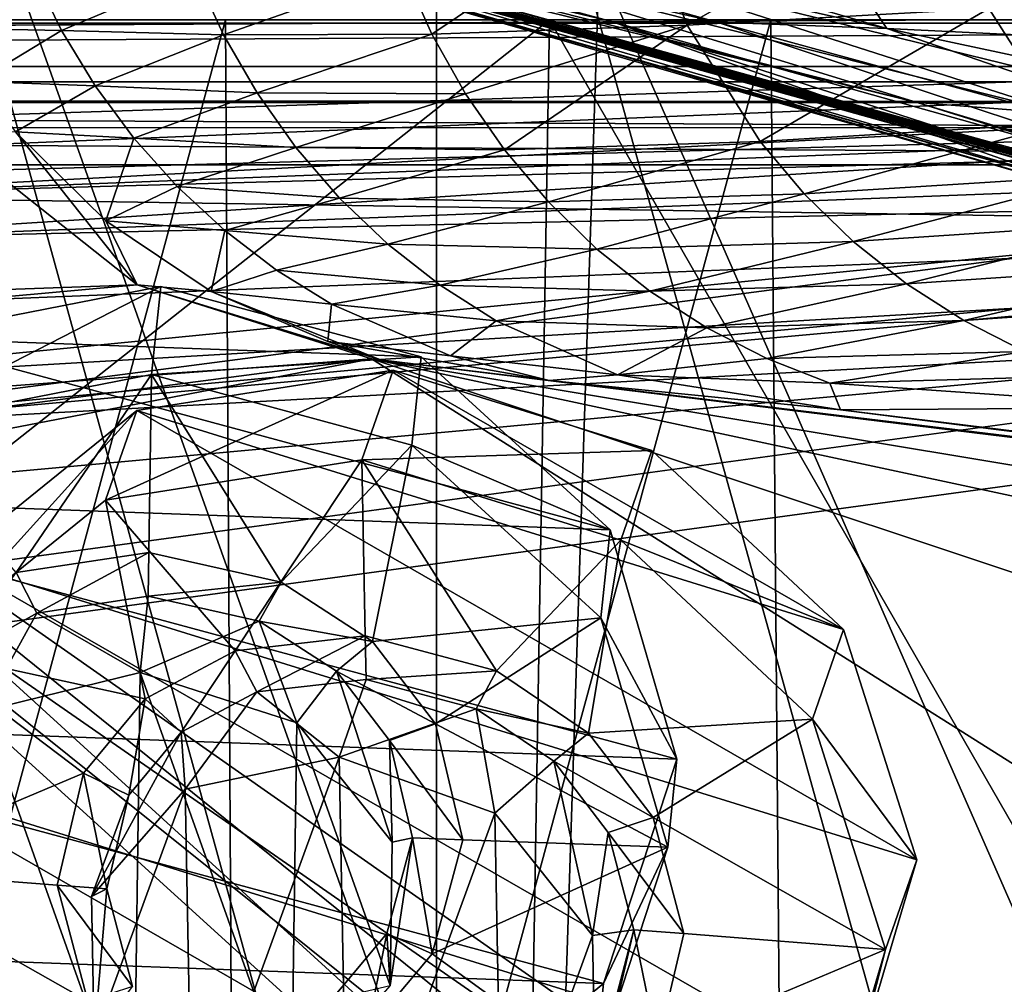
# Model space of a CAD drawing. Header units: metres. Extents: x -904 to 0, y -908 to 0.
# Tile 95 of 154: x -385 to -343, y -92 to -52. Entities that reach past the tile are written whole.
import ezdxf

# ---------------------------------------------------------------- set-up
doc = ezdxf.new("R2010")
doc.units = ezdxf.units.M

msp = doc.modelspace()

# ---------------------------------------------------------------- linework, layer by layer
at = {"layer": 'None'}
for points in [[(-885.9776, -3.567204, 2063.059814), (-239.308899, -51.564125, 2063.059814), (-25.973949, -3.563107, 2063.059814)], [(-843.492188, -35.081711, 2063.059814), (-239.308899, -51.564125, 2063.059814), (-885.9776, -3.567204, 2063.059814)], [(-25.973949, -3.563107, 163.059692), (-239.308899, -51.564125, 163.059692), (-885.977478, -3.567204, 163.059692)], [(-239.308899, -51.564125, 163.059692), (-843.492188, -35.081711, 163.059692), (-885.977478, -3.567204, 163.059692)], [(-393.401001, -117.911072, 1988.119873), (-393.479919, -24.042227, 1933.87854), (-367.022247, -120.089249, 1984.553101)], [(-393.479919, -24.042227, 1933.87854), (-367.025238, -27.069414, 1930.828857), (-367.022247, -120.089249, 1984.553101)], [(-367.022247, -120.089249, 1984.553101), (-367.025238, -27.069414, 1930.828857), (-340.778107, -121.33815, 1979.975098)], [(-367.025238, -27.069414, 1930.828857), (-340.772614, -30.867098, 1927.806885), (-340.778107, -121.33815, 1979.975098)], [(-843.492188, -35.081711, 2063.059814), (-840.820007, -39.149845, 2063.059814), (-239.308899, -51.564125, 2063.059814)], [(-239.308899, -51.564125, 163.059692), (-840.820007, -39.149845, 163.059692), (-843.492188, -35.081711, 163.059692)], [(-570.15863, -58.565701, 661.240173), (-309.111755, -207.702347, 657.334961), (-309.403992, -35.91481, 661.833374)], [(-309.403992, -35.91481, 661.833374), (-539.86322, -44.36692, 661.612061), (-570.15863, -58.565701, 661.240173)], [(-840.820007, -39.149845, 2063.059814), (-839.977417, -43.566975, 2063.059814), (-239.308899, -51.564125, 2063.059814)], [(-839.977417, -43.566975, 163.059692), (-840.820007, -39.149845, 163.059692), (-239.308899, -51.564125, 163.059692)], [(-239.308899, -51.564125, 2063.059814), (-839.977417, -43.566975, 2063.059814), (-839.977356, -51.567074, 2063.059814)], [(-839.977356, -51.567074, 163.059692), (-839.977417, -43.566975, 163.059692), (-239.308899, -51.564125, 163.059692)], [(-389.199493, -118.923676, 1550.911377), (-386.783783, -43.876625, 1507.21875), (-362.245575, -112.721756, 1545.40625)], [(-386.783783, -43.876625, 1507.21875), (-360.185577, -49.225632, 1508.736206), (-362.245575, -112.721756, 1545.40625)], [(-378.781952, -45.059032, 1287.390015), (-355.222168, -51.663898, 1287.459839), (-383.114807, -45.250702, 1332.585693)], [(-371.915283, -45.001244, 1242.514404), (-348.09552, -51.926071, 1242.652588), (-378.781952, -45.059032, 1287.390015)], [(-348.09552, -51.926071, 1242.652588), (-355.222168, -51.663898, 1287.459839), (-378.781952, -45.059032, 1287.390015)], [(-371.915283, -45.001244, 1242.514404), (-350.305389, -48.601093, 1198.228027), (-348.09552, -51.926071, 1242.652588)], [(-359.66568, -51.635044, 1332.613892), (-384.531708, -45.681446, 1377.949463), (-383.114807, -45.250702, 1332.585693)], [(-355.222168, -51.663898, 1287.459839), (-359.66568, -51.635044, 1332.613892), (-383.114807, -45.250702, 1332.585693)], [(-384.531708, -45.681446, 1377.949463), (-337.83255, -59.339127, 1377.947266), (-382.892548, -46.313339, 1407.056641)], [(-337.83255, -59.339127, 1377.947266), (-384.531708, -45.681446, 1377.949463), (-359.66568, -51.635044, 1332.613892)], [(-356.488464, -51.79232, 1821.568604), (-345.983276, -45.757645, 1863.292114), (-358.621277, -46.383533, 1821.546997)], [(-356.488464, -51.79232, 1821.568604), (-343.814362, -51.092552, 1863.315308), (-345.983276, -45.757645, 1863.292114)], [(-379.836945, -47.223934, 1432.526367), (-382.892548, -46.313339, 1407.056641), (-331.562256, -60.927677, 1432.527832)], [(-382.892548, -46.313339, 1407.056641), (-335.409424, -60.036449, 1407.892456), (-331.562256, -60.927677, 1432.527832)], [(-337.83255, -59.339127, 1377.947266), (-335.409424, -60.036449, 1407.892456), (-382.892548, -46.313339, 1407.056641)], [(-358.621277, -46.383533, 1821.546997), (-368.397339, -49.528465, 1779.275513), (-367.21759, -52.16444, 1779.282715)], [(-367.21759, -52.16444, 1779.282715), (-356.488464, -51.79232, 1821.568604), (-358.621277, -46.383533, 1821.546997)], [(-331.562256, -60.927677, 1432.527832), (-375.980347, -48.069672, 1452.80896), (-379.836945, -47.223934, 1432.526367)], [(-350.305389, -48.601093, 1198.228027), (-326.565918, -47.930145, 1110.705688), (-325.862457, -52.944607, 1154.723633)], [(-327.103333, -61.741516, 1453.042969), (-375.980347, -48.069672, 1452.80896), (-331.562256, -60.927677, 1432.527832)], [(-375.135712, -48.237865, 1457.553101), (-375.980347, -48.069672, 1452.80896), (-327.103333, -61.741516, 1453.042969)], [(-374.945862, -48.278679, 1458.77002), (-375.135712, -48.237865, 1457.553101), (-326.098358, -61.910381, 1457.689941)], [(-326.098358, -61.910381, 1457.689941), (-375.135712, -48.237865, 1457.553101), (-327.103333, -61.741516, 1453.042969)], [(-374.68689, -48.328167, 1460.070679), (-374.945862, -48.278679, 1458.77002), (-325.871552, -61.948742, 1458.824463)], [(-325.871552, -61.948742, 1458.824463), (-374.945862, -48.278679, 1458.77002), (-326.098358, -61.910381, 1457.689941)], [(-374.207703, -48.416206, 1462.573486), (-374.68689, -48.328167, 1460.070679), (-325.566101, -62.000378, 1460.169678)], [(-325.566101, -62.000378, 1460.169678), (-374.68689, -48.328167, 1460.070679), (-325.871552, -61.948742, 1458.824463)], [(-374.153259, -48.425835, 1462.874634), (-374.207703, -48.416206, 1462.573486), (-325.001068, -62.092407, 1462.732422)], [(-325.001068, -62.092407, 1462.732422), (-374.207703, -48.416206, 1462.573486), (-325.566101, -62.000378, 1460.169678)], [(-324.936737, -62.102444, 1463.037109), (-374.099792, -48.436798, 1463.210815), (-374.153259, -48.425835, 1462.874634)], [(-324.936737, -62.102444, 1463.037109), (-374.153259, -48.425835, 1462.874634), (-325.001068, -62.092407, 1462.732422)], [(-324.87323, -62.112141, 1463.336426), (-374.099792, -48.436798, 1463.210815), (-324.936737, -62.102444, 1463.037109)], [(-373.95575, -48.458054, 1463.834595), (-374.099792, -48.436798, 1463.210815), (-324.87323, -62.112141, 1463.336426)], [(-373.658447, -48.499302, 1465.068359), (-373.95575, -48.458054, 1463.834595), (-324.703735, -62.135399, 1463.955322)], [(-324.703735, -62.135399, 1463.955322), (-373.95575, -48.458054, 1463.834595), (-324.87323, -62.112141, 1463.336426)], [(-373.050629, -48.578461, 1467.535889), (-373.658447, -48.499302, 1465.068359), (-324.354248, -62.181946, 1465.194824)], [(-324.354248, -62.181946, 1465.194824), (-373.658447, -48.499302, 1465.068359), (-324.703735, -62.135399, 1463.955322)], [(-346.817932, -55.047695, 1472.533203), (-373.050629, -48.578461, 1467.535889), (-323.640076, -62.272915, 1467.668457)], [(-323.640076, -62.272915, 1467.668457), (-373.050629, -48.578461, 1467.535889), (-324.354248, -62.181946, 1465.194824)], [(-346.817932, -55.047695, 1472.533203), (-371.782745, -48.723679, 1472.456665), (-373.050629, -48.578461, 1467.535889)], [(-366.019684, -49.130669, 1491.935669), (-371.782745, -48.723679, 1472.456665), (-346.817932, -55.047695, 1472.533203)], [(-350.305389, -48.601093, 1198.228027), (-338.294617, -52.411137, 1198.356689), (-348.09552, -51.926071, 1242.652588)], [(-338.294617, -52.411137, 1198.356689), (-350.305389, -48.601093, 1198.228027), (-325.862457, -52.944607, 1154.723633)], [(-360.185577, -49.225632, 1508.736206), (-366.019684, -49.130669, 1491.935669), (-340.562622, -55.53989, 1492.012573)], [(-340.562622, -55.53989, 1492.012573), (-366.019684, -49.130669, 1491.935669), (-346.817932, -55.047695, 1472.533203)], [(-362.245575, -112.721756, 1545.40625), (-360.185577, -49.225632, 1508.736206), (-336.018341, -104.384018, 1538.417725)], [(-333.425598, -55.798313, 1510.421387), (-360.185577, -49.225632, 1508.736206), (-340.562622, -55.53989, 1492.012573)], [(-360.185577, -49.225632, 1508.736206), (-333.425598, -55.798313, 1510.421387), (-336.018341, -104.384018, 1538.417725)], [(-383.980011, -49.560432, 1693.477661), (-388.953003, -49.563225, 1650.15686), (-387.74649, -51.921276, 1650.157837)], [(-383.980011, -49.560432, 1693.477661), (-387.74649, -51.921276, 1650.157837), (-382.782562, -52.013332, 1693.478882)], [(-377.158966, -49.635181, 1736.546997), (-383.980011, -49.560432, 1693.477661), (-382.782562, -52.013332, 1693.478882)], [(-377.158966, -49.635181, 1736.546997), (-382.782562, -52.013332, 1693.478882), (-375.974243, -52.19857, 1736.549805)], [(-368.397339, -49.528465, 1779.275513), (-377.158966, -49.635181, 1736.546997), (-375.974243, -52.19857, 1736.549805)], [(-368.397339, -49.528465, 1779.275513), (-375.974243, -52.19857, 1736.549805), (-367.21759, -52.16444, 1779.282715)], [(-329.22702, -50.086201, 1904.436401), (-343.814362, -51.092552, 1863.315308), (-340.722321, -55.918903, 1863.33374)], [(-353.424011, -56.68919, 1821.587524), (-343.814362, -51.092552, 1863.315308), (-356.488464, -51.79232, 1821.568604)], [(-340.722321, -55.918903, 1863.33374), (-343.814362, -51.092552, 1863.315308), (-353.424011, -56.68919, 1821.587524)], [(-239.308899, -51.564125, 163.059692), (-446.597717, -51.562679, 178.448685), (-839.977356, -51.567074, 163.059692)], [(-839.977356, -51.567074, 2063.059814), (-467.355255, -51.565228, 2039.645508), (-239.308899, -51.564125, 2063.059814)], [(-467.355255, -51.565228, 2039.645508), (-414.75824, -51.564968, 2038.379517), (-239.308899, -51.564125, 2063.059814)], [(-422.847595, -51.565025, 179.349472), (-446.597717, -51.562679, 178.448685), (-239.308899, -51.564125, 163.059692)], [(-399.234528, -51.564911, 182.051285), (-422.847595, -51.565025, 179.349472), (-239.308899, -51.564125, 163.059692)], [(-414.806274, -93.030998, 2031.075317), (-363.024536, -95.759171, 2026.860474), (-362.278748, -51.564709, 2034.584595)], [(-362.278748, -51.564709, 2034.584595), (-414.75824, -51.564968, 2038.379517), (-414.806274, -93.030998, 2031.075317)], [(-239.308899, -51.564125, 2063.059814), (-414.75824, -51.564968, 2038.379517), (-362.278748, -51.564709, 2034.584595)], [(-375.897583, -51.564796, 186.552155), (-399.234528, -51.564911, 182.051285), (-239.308899, -51.564125, 163.059692)], [(-399.234528, -51.564911, 182.051285), (-375.897583, -51.564796, 186.552155), (-399.087982, -137.472488, 191.156738)], [(-375.897583, -51.564796, 186.552155), (-375.418518, -134.184128, 195.453476), (-399.087982, -137.472488, 191.156738)], [(-239.308899, -51.564125, 163.059692), (-352.977783, -51.564682, 192.840973), (-375.897583, -51.564796, 186.552155)], [(-375.897583, -51.564796, 186.552155), (-352.977783, -51.564682, 192.840973), (-375.418518, -134.184128, 195.453476)], [(-352.977783, -51.564682, 192.840973), (-352.315155, -129.66301, 201.406082), (-375.418518, -134.184128, 195.453476)], [(-363.024536, -95.759171, 2026.860474), (-336.272583, -96.787689, 2023.781372), (-362.278748, -51.564709, 2034.584595)], [(-362.278748, -51.564709, 2034.584595), (-310.038391, -51.564449, 2028.267822), (-239.308899, -51.564125, 2063.059814)], [(-362.278748, -51.564709, 2034.584595), (-336.272583, -96.787689, 2023.781372), (-310.038391, -51.564449, 2028.267822)], [(-331.841736, -59.460705, 1287.55481), (-359.66568, -51.635044, 1332.613892), (-355.222168, -51.663898, 1287.459839)], [(-337.83255, -59.339127, 1377.947266), (-359.66568, -51.635044, 1332.613892), (-336.386597, -59.182121, 1332.653687)], [(-336.386597, -59.182121, 1332.653687), (-359.66568, -51.635044, 1332.613892), (-331.841736, -59.460705, 1287.55481)], [(-324.467957, -60.07806, 1242.829468), (-331.841736, -59.460705, 1287.55481), (-355.222168, -51.663898, 1287.459839)], [(-355.222168, -51.663898, 1287.459839), (-348.09552, -51.926071, 1242.652588), (-324.467957, -60.07806, 1242.829468)], [(-330.615753, -51.564575, 200.891068), (-352.977783, -51.564682, 192.840973), (-239.308899, -51.564125, 163.059692)], [(-352.977783, -51.564682, 192.840973), (-330.615753, -51.564575, 200.891068), (-352.315155, -129.66301, 201.406082)], [(-330.615753, -51.564575, 200.891068), (-329.323792, -123.827972, 209.19838), (-352.315155, -129.66301, 201.406082)], [(-382.782562, -52.013332, 1693.478882), (-387.74649, -51.921276, 1650.157837), (-386.329803, -54.165588, 1650.160278)], [(-381.367737, -54.34824, 1693.481934), (-382.782562, -52.013332, 1693.478882), (-386.329803, -54.165588, 1650.160278)], [(-375.974243, -52.19857, 1736.549805), (-382.782562, -52.013332, 1693.478882), (-381.367737, -54.34824, 1693.481934)], [(-356.488464, -51.79232, 1821.568604), (-367.21759, -52.16444, 1779.282715), (-365.805939, -54.673916, 1779.290405)], [(-364.171387, -57.033138, 1779.298462), (-356.488464, -51.79232, 1821.568604), (-365.805939, -54.673916, 1779.290405)], [(-364.171387, -57.033138, 1779.298462), (-353.424011, -56.68919, 1821.587524), (-356.488464, -51.79232, 1821.568604)], [(-348.09552, -51.926071, 1242.652588), (-338.294617, -52.411137, 1198.356689), (-326.092651, -56.621483, 1198.501343)], [(-324.467957, -60.07806, 1242.829468), (-348.09552, -51.926071, 1242.652588), (-326.092651, -56.621483, 1198.501343)], [(-374.563507, -54.639339, 1736.554321), (-375.974243, -52.19857, 1736.549805), (-381.367737, -54.34824, 1693.481934)], [(-367.21759, -52.16444, 1779.282715), (-375.974243, -52.19857, 1736.549805), (-374.563507, -54.639339, 1736.554321)], [(-365.805939, -54.673916, 1779.290405), (-367.21759, -52.16444, 1779.282715), (-374.563507, -54.639339, 1736.554321)], [(-381.367737, -54.34824, 1693.481934), (-386.329803, -54.165588, 1650.160278), (-384.712372, -56.275879, 1650.164063)], [(-381.367737, -54.34824, 1693.481934), (-384.712372, -56.275879, 1650.164063), (-379.744751, -56.543724, 1693.487061)], [(-374.563507, -54.639339, 1736.554321), (-381.367737, -54.34824, 1693.481934), (-379.744751, -56.543724, 1693.487061)], [(-374.563507, -54.639339, 1736.554321), (-379.744751, -56.543724, 1693.487061), (-372.935883, -56.934631, 1736.560547)], [(-365.805939, -54.673916, 1779.290405), (-374.563507, -54.639339, 1736.554321), (-372.935883, -56.934631, 1736.560547)], [(-372.935883, -56.934631, 1736.560547), (-364.171387, -57.033138, 1779.298462), (-365.805939, -54.673916, 1779.290405)], [(-340.562622, -55.53989, 1492.012573), (-346.817932, -55.047695, 1472.533203), (-322.152039, -62.447758, 1472.599121)], [(-322.152039, -62.447758, 1472.599121), (-346.817932, -55.047695, 1472.533203), (-323.640076, -62.272915, 1467.668457)], [(-387.700989, -56.295364, 1606.961792), (-379.609039, -62.712627, 1606.793701), (-384.712372, -56.275879, 1650.164063)], [(-384.712372, -56.275879, 1650.164063), (-379.609039, -62.712627, 1606.793701), (-380.922333, -60.015366, 1650.175903)], [(-384.712372, -56.275879, 1650.164063), (-380.922333, -60.015366, 1650.175903), (-379.744751, -56.543724, 1693.487061)], [(-353.424011, -56.68919, 1821.587524), (-351.565674, -58.886295, 1821.595703), (-340.722321, -55.918903, 1863.33374)], [(-351.565674, -58.886295, 1821.595703), (-338.853882, -58.083466, 1863.340942), (-340.722321, -55.918903, 1863.33374)], [(-387.700989, -56.295364, 1606.961792), (-653.887207, -72.526901, 1606.574951), (-379.609039, -62.712627, 1606.793701)], [(-380.922333, -60.015366, 1650.175903), (-377.92453, -58.578678, 1693.494019), (-379.744751, -56.543724, 1693.487061)], [(-379.744751, -56.543724, 1693.487061), (-377.92453, -58.578678, 1693.494019), (-372.935883, -56.934631, 1736.560547)], [(-362.324707, -59.218815, 1779.306641), (-353.424011, -56.68919, 1821.587524), (-364.171387, -57.033138, 1779.298462)], [(-351.565674, -58.886295, 1821.595703), (-353.424011, -56.68919, 1821.587524), (-362.324707, -59.218815, 1779.306641)], [(-372.935883, -56.934631, 1736.560547), (-377.92453, -58.578678, 1693.494019), (-371.102142, -59.06197, 1736.568359)], [(-364.171387, -57.033138, 1779.298462), (-372.935883, -56.934631, 1736.560547), (-371.102142, -59.06197, 1736.568359)], [(-371.102142, -59.06197, 1736.568359), (-362.324707, -59.218815, 1779.306641), (-364.171387, -57.033138, 1779.298462)], [(-338.853882, -58.083466, 1863.340942), (-351.565674, -58.886295, 1821.595703), (-349.507813, -60.886173, 1821.602783)], [(-338.853882, -58.083466, 1863.340942), (-349.507813, -60.886173, 1821.602783), (-336.788635, -60.053448, 1863.346436)], [(-570.15863, -58.565701, 661.240173), (-584.097839, -207.702347, 657.334961), (-309.111755, -207.702347, 657.334961)], [(-377.92453, -58.578678, 1693.494019), (-380.922333, -60.015366, 1650.175903), (-375.921295, -60.43314, 1693.50293)], [(-371.102142, -59.06197, 1736.568359), (-377.92453, -58.578678, 1693.494019), (-375.921295, -60.43314, 1693.50293)], [(-375.921295, -60.43314, 1693.50293), (-369.076416, -61.000095, 1736.577759), (-371.102142, -59.06197, 1736.568359)], [(-369.076416, -61.000095, 1736.577759), (-362.324707, -59.218815, 1779.306641), (-371.102142, -59.06197, 1736.568359)], [(-360.28006, -61.209015, 1779.314941), (-351.565674, -58.886295, 1821.595703), (-362.324707, -59.218815, 1779.306641)], [(-349.507813, -60.886173, 1821.602783), (-351.565674, -58.886295, 1821.595703), (-360.28006, -61.209015, 1779.314941)], [(-362.324707, -59.218815, 1779.306641), (-369.076416, -61.000095, 1736.577759), (-360.28006, -61.209015, 1779.314941)], [(-379.609039, -62.712627, 1606.793701), (-376.496826, -62.992954, 1650.192871), (-380.922333, -60.015366, 1650.175903)], [(-380.922333, -60.015366, 1650.175903), (-376.496826, -62.992954, 1650.192871), (-375.921295, -60.43314, 1693.50293)], [(-336.788635, -60.053448, 1863.346436), (-349.507813, -60.886173, 1821.602783), (-347.266754, -62.668034, 1821.608643)], [(-336.788635, -60.053448, 1863.346436), (-347.266754, -62.668034, 1821.608643), (-334.54303, -61.808685, 1863.350342)], [(-376.496826, -62.992954, 1650.192871), (-373.751007, -62.088051, 1693.513672), (-375.921295, -60.43314, 1693.50293)], [(-373.751007, -62.088051, 1693.513672), (-369.076416, -61.000095, 1736.577759), (-375.921295, -60.43314, 1693.50293)], [(-373.751007, -62.088051, 1693.513672), (-366.874786, -62.728729, 1736.588623), (-369.076416, -61.000095, 1736.577759)], [(-369.076416, -61.000095, 1736.577759), (-366.874786, -62.728729, 1736.588623), (-360.28006, -61.209015, 1779.314941)], [(-360.28006, -61.209015, 1779.314941), (-366.874786, -62.728729, 1736.588623), (-358.053589, -62.982861, 1779.32312)], [(-358.053589, -62.982861, 1779.32312), (-349.507813, -60.886173, 1821.602783), (-360.28006, -61.209015, 1779.314941)], [(-349.507813, -60.886173, 1821.602783), (-358.053589, -62.982861, 1779.32312), (-347.266754, -62.668034, 1821.608643)], [(-334.54303, -61.808685, 1863.350342), (-347.266754, -62.668034, 1821.608643), (-344.862915, -64.21418, 1821.613403)], [(-332.137573, -63.332085, 1863.352417), (-334.54303, -61.808685, 1863.350342), (-344.862915, -64.21418, 1821.613403)], [(-371.433136, -63.526936, 1693.526123), (-373.751007, -62.088051, 1693.513672), (-376.496826, -62.992954, 1650.192871)], [(-366.874786, -62.728729, 1736.588623), (-373.751007, -62.088051, 1693.513672), (-371.433136, -63.526936, 1693.526123)], [(-653.887207, -72.526901, 1606.574951), (-629.798584, -85.366486, 1606.240967), (-379.609039, -62.712627, 1606.793701)], [(-379.609039, -62.712627, 1606.793701), (-629.798584, -85.366486, 1606.240967), (-369.758789, -65.81794, 1606.712402)], [(-369.758789, -65.81794, 1606.712402), (-369.372711, -65.865341, 1613.282715), (-379.609039, -62.712627, 1606.793701)], [(-369.372711, -65.865341, 1613.282715), (-376.496826, -62.992954, 1650.192871), (-379.609039, -62.712627, 1606.793701)], [(-364.51712, -64.230385, 1736.600952), (-366.874786, -62.728729, 1736.588623), (-371.433136, -63.526936, 1693.526123)], [(-358.053589, -62.982861, 1779.32312), (-366.874786, -62.728729, 1736.588623), (-364.51712, -64.230385, 1736.600952)], [(-347.266754, -62.668034, 1821.608643), (-358.053589, -62.982861, 1779.32312), (-355.665619, -64.522537, 1779.331299)], [(-344.862915, -64.21418, 1821.613403), (-347.266754, -62.668034, 1821.608643), (-355.665619, -64.522537, 1779.331299)], [(-371.592438, -65.090462, 1650.214355), (-371.433136, -63.526936, 1693.526123), (-376.496826, -62.992954, 1650.192871)], [(-376.496826, -62.992954, 1650.192871), (-369.372711, -65.865341, 1613.282715), (-371.592438, -65.090462, 1650.214355)], [(-355.665619, -64.522537, 1779.331299), (-358.053589, -62.982861, 1779.32312), (-364.51712, -64.230385, 1736.600952)], [(-366.439026, -65.70137, 1693.555542), (-371.433136, -63.526936, 1693.526123), (-371.592438, -65.090462, 1650.214355)], [(-371.433136, -63.526936, 1693.526123), (-366.439026, -65.70137, 1693.555542), (-364.51712, -64.230385, 1736.600952)], [(-344.862915, -64.21418, 1821.613403), (-342.318085, -65.508957, 1821.616821), (-332.137573, -63.332085, 1863.352417)], [(-366.439026, -65.70137, 1693.555542), (-359.418945, -66.49469, 1736.629272), (-364.51712, -64.230385, 1736.600952)], [(-359.418945, -66.49469, 1736.629272), (-355.665619, -64.522537, 1779.331299), (-364.51712, -64.230385, 1736.600952)], [(-355.665619, -64.522537, 1779.331299), (-359.418945, -66.49469, 1736.629272), (-353.137665, -65.81221, 1779.339355)], [(-355.665619, -64.522537, 1779.331299), (-353.137665, -65.81221, 1779.339355), (-344.862915, -64.21418, 1821.613403)], [(-353.137665, -65.81221, 1779.339355), (-342.318085, -65.508957, 1821.616821), (-344.862915, -64.21418, 1821.613403)], [(-362.295715, -66.734222, 1685.181274), (-366.439026, -65.70137, 1693.555542), (-371.592438, -65.090462, 1650.214355)], [(-369.372711, -65.865341, 1613.282715), (-362.295715, -66.734222, 1685.181274), (-371.592438, -65.090462, 1650.214355)], [(-359.418945, -66.49469, 1736.629272), (-366.439026, -65.70137, 1693.555542), (-362.295715, -66.734222, 1685.181274)], [(-353.137665, -65.81221, 1779.339355), (-350.491211, -66.840881, 1779.347046), (-342.318085, -65.508957, 1821.616821)], [(-350.491211, -66.840881, 1779.347046), (-339.653931, -66.541656, 1821.618896), (-342.318085, -65.508957, 1821.616821)], [(-629.798584, -85.366486, 1606.240967), (-604.898926, -96.564316, 1605.948975), (-369.758789, -65.81794, 1606.712402)], [(-369.758789, -65.81794, 1606.712402), (-604.898926, -96.564316, 1605.948975), (-579.414856, -106.2174, 1605.699707)], [(-579.414856, -106.2174, 1605.699707), (-311.951202, -102.333786, 1605.762329), (-369.758789, -65.81794, 1606.712402)], [(-311.951202, -102.333786, 1605.762329), (-285.877808, -93.790787, 1605.964355), (-369.758789, -65.81794, 1606.712402)], [(-369.758789, -65.81794, 1606.712402), (-285.877808, -93.790787, 1605.964355), (-259.035767, -89.53669, 1606.136597)], [(-259.035767, -89.53669, 1606.136597), (-232.967972, -88.549675, 1606.117188), (-369.758789, -65.81794, 1606.712402)], [(-232.967972, -88.549675, 1606.117188), (-157.766281, -91.522858, 1606.039307), (-369.758789, -65.81794, 1606.712402)], [(-264.370239, -78.757698, 1612.998047), (-369.758789, -65.81794, 1606.712402), (-157.766281, -91.522858, 1606.039307)], [(-264.370239, -78.757698, 1612.998047), (-369.372711, -65.865341, 1613.282715), (-369.758789, -65.81794, 1606.712402)], [(-362.295715, -66.734222, 1685.181274), (-369.372711, -65.865341, 1613.282715), (-264.370239, -78.757698, 1612.998047)], [(-359.418945, -66.49469, 1736.629272), (-350.491211, -66.840881, 1779.347046), (-353.137665, -65.81221, 1779.339355)], [(-350.047302, -67.96817, 1756.375854), (-359.418945, -66.49469, 1736.629272), (-362.295715, -66.734222, 1685.181274)], [(-350.491211, -66.840881, 1779.347046), (-359.418945, -66.49469, 1736.629272), (-350.047302, -67.96817, 1756.375854)], [(-339.653931, -66.541656, 1821.618896), (-350.491211, -66.840881, 1779.347046), (-335.659729, -67.869011, 1815.896851)], [(-350.047302, -67.96817, 1756.375854), (-362.295715, -66.734222, 1685.181274), (-271.176086, -77.936203, 1684.443604)], [(-271.176086, -77.936203, 1684.443604), (-362.295715, -66.734222, 1685.181274), (-264.370239, -78.757698, 1612.998047)], [(-335.659729, -67.869011, 1815.896851), (-350.491211, -66.840881, 1779.347046), (-350.047302, -67.96817, 1756.375854)], [(-350.047302, -67.96817, 1756.375854), (-277.97934, -76.816643, 1756.375854), (-335.659729, -67.869011, 1815.896851)], [(-277.97934, -76.816643, 1756.375854), (-350.047302, -67.96817, 1756.375854), (-271.176086, -77.936203, 1684.443604)]]:
    msp.add_3dface(points, dxfattribs=at)
at = {"layer": 'None012327'}
for points in [[(-379.624451, -67.994637, 1955.563232), (-368.845581, -66.303207, 1952.301025), (-380.936096, -71.761086, 1949.276611)], [(-368.845581, -66.303207, 1952.301025), (-370.157196, -70.069656, 1946.014404), (-380.936096, -71.761086, 1949.276611)], [(-379.624451, -67.994637, 1955.563232), (-349.915863, -77.21106, 1954.886719), (-368.845581, -66.303207, 1952.301025)], [(-370.157196, -70.069656, 1946.014404), (-368.845581, -66.303207, 1952.301025), (-357.971466, -69.676651, 1952.053345)], [(-349.915863, -77.21106, 1954.886719), (-357.971466, -69.676651, 1952.053345), (-368.845581, -66.303207, 1952.301025)], [(-387.419922, -74.297714, 1960.965942), (-379.624451, -67.994637, 1955.563232), (-388.731567, -78.064171, 1954.679321)], [(-379.624451, -67.994637, 1955.563232), (-380.936096, -71.761086, 1949.276611), (-388.731567, -78.064171, 1954.679321)], [(-387.419922, -74.297714, 1960.965942), (-346.83725, -86.887589, 1960.041748), (-379.624451, -67.994637, 1955.563232)], [(-346.83725, -86.887589, 1960.041748), (-349.915863, -77.21106, 1954.886719), (-379.624451, -67.994637, 1955.563232)], [(-359.283112, -73.4431, 1945.766724), (-370.157196, -70.069656, 1946.014404), (-357.971466, -69.676651, 1952.053345)], [(-359.283112, -73.4431, 1945.766724), (-357.971466, -69.676651, 1952.053345), (-349.915863, -77.21106, 1954.886719)], [(-380.936096, -71.761086, 1949.276611), (-370.157196, -70.069656, 1946.014404), (-375.488068, -78.096489, 1951.935547)], [(-370.157196, -70.069656, 1946.014404), (-370.017975, -77.476349, 1950.422729), (-375.488068, -78.096489, 1951.935547)], [(-370.017975, -77.476349, 1950.422729), (-370.157196, -70.069656, 1946.014404), (-364.508545, -78.949387, 1950.155762)], [(-370.157196, -70.069656, 1946.014404), (-359.283112, -73.4431, 1945.766724), (-364.508545, -78.949387, 1950.155762)], [(-388.731567, -78.064171, 1954.679321), (-380.936096, -71.761086, 1949.276611), (-379.266205, -80.120026, 1953.936157)], [(-380.936096, -71.761086, 1949.276611), (-375.488068, -78.096489, 1951.935547), (-379.266205, -80.120026, 1953.936157)], [(-364.508545, -78.949387, 1950.155762), (-359.283112, -73.4431, 1945.766724), (-360.643158, -81.566681, 1950.917358)], [(-359.283112, -73.4431, 1945.766724), (-351.227509, -80.977509, 1948.599976), (-360.643158, -81.566681, 1950.917358)], [(-351.227509, -80.977509, 1948.599976), (-359.283112, -73.4431, 1945.766724), (-349.915863, -77.21106, 1954.886719)], [(-390.143219, -83.523552, 1967.061523), (-349.560516, -96.113419, 1966.137207), (-387.419922, -74.297714, 1960.965942)], [(-349.560516, -96.113419, 1966.137207), (-346.83725, -86.887589, 1960.041748), (-387.419922, -74.297714, 1960.965942)], [(-351.227509, -80.977509, 1948.599976), (-349.915863, -77.21106, 1954.886719), (-346.83725, -86.887589, 1960.041748)], [(-375.488068, -78.096489, 1951.935547), (-370.017975, -77.476349, 1950.422729), (-374.572632, -79.819855, 1952.7771)], [(-370.017975, -77.476349, 1950.422729), (-369.983643, -79.302208, 1951.509521), (-374.572632, -79.819855, 1952.7771)], [(-369.983643, -79.302208, 1951.509521), (-370.017975, -77.476349, 1950.422729), (-364.508545, -78.949387, 1950.155762)], [(-391.454865, -87.290001, 1960.77478), (-388.731567, -78.064171, 1954.679321), (-381.861572, -83.249817, 1956.352783)], [(-388.731567, -78.064171, 1954.679321), (-379.266205, -80.120026, 1953.936157), (-381.861572, -83.249817, 1956.352783)], [(-379.266205, -80.120026, 1953.936157), (-375.488068, -78.096489, 1951.935547), (-377.76297, -81.525986, 1954.464844)], [(-375.488068, -78.096489, 1951.935547), (-374.572632, -79.819855, 1952.7771), (-377.76297, -81.525986, 1954.464844)], [(-365.361755, -80.535362, 1951.284058), (-369.983643, -79.302208, 1951.509521), (-364.508545, -78.949387, 1950.155762)], [(-365.361755, -80.535362, 1951.284058), (-364.508545, -78.949387, 1950.155762), (-360.643158, -81.566681, 1950.917358)], [(-374.572632, -79.819855, 1952.7771), (-369.983643, -79.302208, 1951.509521), (-371.121124, -82.568535, 1946.057617)], [(-365.361755, -80.535362, 1951.284058), (-371.121124, -82.568535, 1946.057617), (-369.983643, -79.302208, 1951.509521)], [(-377.76297, -81.525986, 1954.464844), (-374.572632, -79.819855, 1952.7771), (-377.594147, -83.913422, 1948.213867)], [(-377.594147, -83.913422, 1948.213867), (-374.572632, -79.819855, 1952.7771), (-371.121124, -82.568535, 1946.057617)], [(-381.861572, -83.249817, 1956.352783), (-379.266205, -80.120026, 1953.936157), (-379.951569, -84.169044, 1956.505005)], [(-379.266205, -80.120026, 1953.936157), (-377.76297, -81.525986, 1954.464844), (-379.951569, -84.169044, 1956.505005)], [(-364.578522, -84.924484, 1946.104004), (-371.121124, -82.568535, 1946.057617), (-365.361755, -80.535362, 1951.284058)], [(-362.097839, -82.742867, 1951.925537), (-365.361755, -80.535362, 1951.284058), (-360.643158, -81.566681, 1950.917358)], [(-362.097839, -82.742867, 1951.925537), (-364.578522, -84.924484, 1946.104004), (-365.361755, -80.535362, 1951.284058)], [(-360.643158, -81.566681, 1950.917358), (-351.227509, -80.977509, 1948.599976), (-357.922363, -85.109436, 1952.47229)], [(-351.227509, -80.977509, 1948.599976), (-348.148895, -90.654037, 1953.755005), (-357.922363, -85.109436, 1952.47229)], [(-348.148895, -90.654037, 1953.755005), (-351.227509, -80.977509, 1948.599976), (-346.83725, -86.887589, 1960.041748)], [(-381.52533, -88.433624, 1951.742188), (-379.951569, -84.169044, 1956.505005), (-377.76297, -81.525986, 1954.464844)], [(-381.52533, -88.433624, 1951.742188), (-377.76297, -81.525986, 1954.464844), (-377.594147, -83.913422, 1948.213867)], [(-362.097839, -82.742867, 1951.925537), (-360.643158, -81.566681, 1950.917358), (-357.922363, -85.109436, 1952.47229)], [(-377.594147, -83.913422, 1948.213867), (-371.121124, -82.568535, 1946.057617), (-377.30014, -99.552177, 1957.521973)], [(-377.30014, -99.552177, 1957.521973), (-371.121124, -82.568535, 1946.057617), (-370.75766, -101.90361, 1957.565674)], [(-371.121124, -82.568535, 1946.057617), (-364.578522, -84.924484, 1946.104004), (-370.75766, -101.90361, 1957.565674)], [(-360.465637, -90.069557, 1948.328491), (-364.578522, -84.924484, 1946.104004), (-362.097839, -82.742867, 1951.925537)], [(-359.803314, -85.734169, 1953.239014), (-362.097839, -82.742867, 1951.925537), (-357.922363, -85.109436, 1952.47229)], [(-359.803314, -85.734169, 1953.239014), (-360.465637, -90.069557, 1948.328491), (-362.097839, -82.742867, 1951.925537)], [(-381.861572, -83.249817, 1956.352783), (-382.970367, -87.949081, 1959.399414), (-391.454865, -87.290001, 1960.77478)], [(-387.064606, -93.200081, 1972.216553), (-357.356018, -102.416504, 1971.539917), (-390.143219, -83.523552, 1967.061523)], [(-357.356018, -102.416504, 1971.539917), (-349.560516, -96.113419, 1966.137207), (-390.143219, -83.523552, 1967.061523)], [(-382.970367, -87.949081, 1959.399414), (-381.861572, -83.249817, 1956.352783), (-380.878784, -88.111542, 1959.060425)], [(-381.861572, -83.249817, 1956.352783), (-379.951569, -84.169044, 1956.505005), (-380.878784, -88.111542, 1959.060425)], [(-381.413055, -94.407097, 1955.297485), (-381.52533, -88.433624, 1951.742188), (-377.594147, -83.913422, 1948.213867)], [(-381.413055, -94.407097, 1955.297485), (-377.594147, -83.913422, 1948.213867), (-377.30014, -99.552177, 1957.521973)], [(-380.878784, -88.111542, 1959.060425), (-379.951569, -84.169044, 1956.505005), (-381.52533, -88.433624, 1951.742188)], [(-370.75766, -101.90361, 1957.565674), (-364.578522, -84.924484, 1946.104004), (-364.284546, -100.563232, 1955.412109)], [(-364.578522, -84.924484, 1946.104004), (-360.465637, -90.069557, 1948.328491), (-364.284546, -100.563232, 1955.412109)], [(-359.803314, -85.734169, 1953.239014), (-357.922363, -85.109436, 1952.47229), (-356.633392, -89.994957, 1955.130249)], [(-357.922363, -85.109436, 1952.47229), (-348.148895, -90.654037, 1953.755005), (-356.633392, -89.994957, 1955.130249)], [(-360.465637, -90.069557, 1948.328491), (-359.803314, -85.734169, 1953.239014), (-358.724945, -89.832466, 1955.46936)], [(-358.724945, -89.832466, 1955.46936), (-359.803314, -85.734169, 1953.239014), (-356.633392, -89.994957, 1955.130249)], [(-348.148895, -90.654037, 1953.755005), (-346.83725, -86.887589, 1960.041748), (-349.560516, -96.113419, 1966.137207)], [(-382.970367, -87.949081, 1959.399414), (-381.681396, -92.83461, 1962.057495), (-391.454865, -87.290001, 1960.77478)], [(-391.454865, -87.290001, 1960.77478), (-381.681396, -92.83461, 1962.057495), (-388.376221, -96.96653, 1965.92981)], [(-381.681396, -92.83461, 1962.057495), (-382.970367, -87.949081, 1959.399414), (-379.800415, -92.209839, 1961.290771)], [(-382.970367, -87.949081, 1959.399414), (-380.878784, -88.111542, 1959.060425), (-379.800415, -92.209839, 1961.290771)], [(-381.413055, -94.407097, 1955.297485), (-380.878784, -88.111542, 1959.060425), (-381.52533, -88.433624, 1951.742188)], [(-379.800415, -92.209839, 1961.290771), (-380.878784, -88.111542, 1959.060425), (-381.413055, -94.407097, 1955.297485)], [(-364.284546, -100.563232, 1955.412109), (-360.465637, -90.069557, 1948.328491), (-360.353333, -96.04303, 1951.883789)], [(-360.353333, -96.04303, 1951.883789), (-360.465637, -90.069557, 1948.328491), (-358.724945, -89.832466, 1955.46936)], [(-360.353333, -96.04303, 1951.883789), (-358.724945, -89.832466, 1955.46936), (-359.652161, -93.774971, 1958.02478)], [(-359.652161, -93.774971, 1958.02478), (-358.724945, -89.832466, 1955.46936), (-357.742188, -94.694221, 1958.177002)], [(-358.724945, -89.832466, 1955.46936), (-356.633392, -89.994957, 1955.130249), (-357.742188, -94.694221, 1958.177002)], [(-348.148895, -90.654037, 1953.755005), (-357.742188, -94.694221, 1958.177002), (-356.633392, -89.994957, 1955.130249)], [(-348.148895, -90.654037, 1953.755005), (-350.872162, -99.879868, 1959.850464), (-357.742188, -94.694221, 1958.177002)], [(-350.872162, -99.879868, 1959.850464), (-348.148895, -90.654037, 1953.755005), (-349.560516, -96.113419, 1966.137207)]]:
    msp.add_3dface(points, dxfattribs=at)
at = {"layer": 'None012329'}
for points in [[(-389.637909, -64.937622, 1518.565308), (-378.617218, -62.785873, 1516.66748), (-390.025116, -68.640846, 1512.118164)], [(-378.617218, -62.785873, 1516.66748), (-379.004425, -66.489098, 1510.220337), (-390.025116, -68.640846, 1512.118164)], [(-367.669373, -65.743484, 1517.708862), (-378.617218, -62.785873, 1516.66748), (-389.637909, -64.937622, 1518.565308)], [(-379.004425, -66.489098, 1510.220337), (-378.617218, -62.785873, 1516.66748), (-367.669373, -65.743484, 1517.708862)], [(-359.727814, -73.017967, 1521.4104), (-389.637909, -64.937622, 1518.565308), (-397.778442, -71.622162, 1522.893799)], [(-359.727814, -73.017967, 1521.4104), (-367.669373, -65.743484, 1517.708862), (-389.637909, -64.937622, 1518.565308)], [(-368.056549, -69.446709, 1511.261719), (-379.004425, -66.489098, 1510.220337), (-367.669373, -65.743484, 1517.708862)], [(-368.056549, -69.446709, 1511.261719), (-367.669373, -65.743484, 1517.708862), (-359.727814, -73.017967, 1521.4104)], [(-390.025116, -68.640846, 1512.118164), (-379.004425, -66.489098, 1510.220337), (-384.69574, -74.812302, 1515.343018)], [(-379.004425, -66.489098, 1510.220337), (-379.110931, -73.960846, 1514.518555), (-384.69574, -74.812302, 1515.343018)], [(-379.110931, -73.960846, 1514.518555), (-379.004425, -66.489098, 1510.220337), (-373.556213, -75.22094, 1514.908691)], [(-379.004425, -66.489098, 1510.220337), (-368.056549, -69.446709, 1511.261719), (-373.556213, -75.22094, 1514.908691)], [(-373.556213, -75.22094, 1514.908691), (-368.056549, -69.446709, 1511.261719), (-369.712128, -77.703972, 1516.104126)], [(-368.056549, -69.446709, 1511.261719), (-360.11499, -76.721191, 1514.963257), (-369.712128, -77.703972, 1516.104126)], [(-360.11499, -76.721191, 1514.963257), (-368.056549, -69.446709, 1511.261719), (-359.727814, -73.017967, 1521.4104)], [(-356.920502, -82.660118, 1526.780273), (-397.778442, -71.622162, 1522.893799), (-400.857605, -81.048386, 1528.493164)], [(-356.920502, -82.660118, 1526.780273), (-359.727814, -73.017967, 1521.4104), (-397.778442, -71.622162, 1522.893799)], [(-360.11499, -76.721191, 1514.963257), (-359.727814, -73.017967, 1521.4104), (-356.920502, -82.660118, 1526.780273)], [(-384.69574, -74.812302, 1515.343018), (-379.110931, -73.960846, 1514.518555), (-383.822327, -76.514427, 1516.268311)], [(-379.110931, -73.960846, 1514.518555), (-379.137177, -75.802734, 1515.578125), (-383.822327, -76.514427, 1516.268311)], [(-379.137177, -75.802734, 1515.578125), (-379.110931, -73.960846, 1514.518555), (-373.556213, -75.22094, 1514.908691)], [(-384.69574, -74.812302, 1515.343018), (-383.822327, -76.514427, 1516.268311), (-387.124634, -78.368324, 1517.531494)], [(-374.477203, -76.857231, 1515.903931), (-379.137177, -75.802734, 1515.578125), (-373.556213, -75.22094, 1514.908691)], [(-374.477203, -76.857231, 1515.903931), (-373.556213, -75.22094, 1514.908691), (-369.712128, -77.703972, 1516.104126)], [(-383.822327, -76.514427, 1516.268311), (-379.137177, -75.802734, 1515.578125), (-379.472961, -79.014229, 1509.987061)], [(-374.477203, -76.857231, 1515.903931), (-379.472961, -79.014229, 1509.987061), (-379.137177, -75.802734, 1515.578125)], [(-387.124634, -78.368324, 1517.531494), (-383.822327, -76.514427, 1516.268311), (-386.102234, -80.638702, 1511.318359)], [(-386.102234, -80.638702, 1511.318359), (-383.822327, -76.514427, 1516.268311), (-379.472961, -79.014229, 1509.987061)], [(-372.896912, -81.123108, 1510.803467), (-379.472961, -79.014229, 1509.987061), (-374.477203, -76.857231, 1515.903931)], [(-371.231201, -78.95134, 1516.911865), (-374.477203, -76.857231, 1515.903931), (-369.712128, -77.703972, 1516.104126)], [(-371.231201, -78.95134, 1516.911865), (-372.896912, -81.123108, 1510.803467), (-374.477203, -76.857231, 1515.903931)], [(-369.712128, -77.703972, 1516.104126), (-360.11499, -76.721191, 1514.963257), (-367.063263, -81.168472, 1517.935059)], [(-360.11499, -76.721191, 1514.963257), (-357.307678, -86.363342, 1520.33313), (-367.063263, -81.168472, 1517.935059)], [(-357.307678, -86.363342, 1520.33313), (-360.11499, -76.721191, 1514.963257), (-356.920502, -82.660118, 1526.780273)], [(-371.231201, -78.95134, 1516.911865), (-369.712128, -77.703972, 1516.104126), (-367.063263, -81.168472, 1517.935059)], [(-386.102234, -80.638702, 1511.318359), (-379.472961, -79.014229, 1509.987061), (-379.751007, -98.519119, 1521.207397)], [(-379.751007, -98.519119, 1521.207397), (-379.472961, -79.014229, 1509.987061), (-373.121826, -96.899208, 1519.878784)], [(-379.472961, -79.014229, 1509.987061), (-372.896912, -81.123108, 1510.803467), (-373.121826, -96.899208, 1519.878784)], [(-368.885742, -86.147881, 1513.448853), (-372.896912, -81.123108, 1510.803467), (-371.231201, -78.95134, 1516.911865)], [(-368.997467, -81.876686, 1518.458008), (-371.231201, -78.95134, 1516.911865), (-367.063263, -81.168472, 1517.935059)], [(-368.997467, -81.876686, 1518.458008), (-368.885742, -86.147881, 1513.448853), (-371.231201, -78.95134, 1516.911865)], [(-386.327118, -96.414803, 1520.393677), (-386.102234, -80.638702, 1511.318359), (-379.751007, -98.519119, 1521.207397)], [(-359.999634, -92.086342, 1532.379517), (-400.857605, -81.048386, 1528.493164), (-398.050293, -90.690536, 1533.863037)], [(-359.999634, -92.086342, 1532.379517), (-356.920502, -82.660118, 1526.780273), (-400.857605, -81.048386, 1528.493164)], [(-373.121826, -96.899208, 1519.878784), (-372.896912, -81.123108, 1510.803467), (-368.971649, -92.17382, 1516.915283)], [(-372.896912, -81.123108, 1510.803467), (-368.885742, -86.147881, 1513.448853), (-368.971649, -92.17382, 1516.915283)], [(-368.997467, -81.876686, 1518.458008), (-367.063263, -81.168472, 1517.935059), (-365.915833, -86.047577, 1520.668701)], [(-367.063263, -81.168472, 1517.935059), (-357.307678, -86.363342, 1520.33313), (-365.915833, -86.047577, 1520.668701)], [(-368.037872, -85.969719, 1520.751465), (-368.997467, -81.876686, 1518.458008), (-365.915833, -86.047577, 1520.668701)], [(-368.885742, -86.147881, 1513.448853), (-368.997467, -81.876686, 1518.458008), (-368.037872, -85.969719, 1520.751465)], [(-357.307678, -86.363342, 1520.33313), (-356.920502, -82.660118, 1526.780273), (-359.999634, -92.086342, 1532.379517)], [(-369.113098, -89.988106, 1523.124146), (-368.037872, -85.969719, 1520.751465), (-367.201111, -90.83744, 1523.497192)], [(-368.971649, -92.17382, 1516.915283), (-368.037872, -85.969719, 1520.751465), (-369.113098, -89.988106, 1523.124146)], [(-368.971649, -92.17382, 1516.915283), (-368.885742, -86.147881, 1513.448853), (-368.037872, -85.969719, 1520.751465)], [(-368.037872, -85.969719, 1520.751465), (-365.915833, -86.047577, 1520.668701), (-367.201111, -90.83744, 1523.497192)], [(-357.307678, -86.363342, 1520.33313), (-367.201111, -90.83744, 1523.497192), (-365.915833, -86.047577, 1520.668701)], [(-357.307678, -86.363342, 1520.33313), (-360.386841, -95.789566, 1525.932495), (-367.201111, -90.83744, 1523.497192)], [(-360.386841, -95.789566, 1525.932495), (-357.307678, -86.363342, 1520.33313), (-359.999634, -92.086342, 1532.379517)], [(-371.427856, -92.746605, 1524.847656), (-369.113098, -89.988106, 1523.124146), (-369.945923, -94.104088, 1525.538452)], [(-371.427856, -92.746605, 1524.847656), (-368.971649, -92.17382, 1516.915283), (-369.113098, -89.988106, 1523.124146)], [(-369.113098, -89.988106, 1523.124146), (-367.201111, -90.83744, 1523.497192), (-369.945923, -94.104088, 1525.538452)], [(-368.140198, -98.770882, 1536.708008), (-398.050293, -90.690536, 1533.863037), (-390.108734, -97.965019, 1537.564575)], [(-368.140198, -98.770882, 1536.708008), (-359.999634, -92.086342, 1532.379517), (-398.050293, -90.690536, 1533.863037)], [(-360.386841, -95.789566, 1525.932495), (-369.945923, -94.104088, 1525.538452), (-367.201111, -90.83744, 1523.497192)], [(-360.386841, -95.789566, 1525.932495), (-359.999634, -92.086342, 1532.379517), (-368.140198, -98.770882, 1536.708008)]]:
    msp.add_3dface(points, dxfattribs=at)
at = {"layer": 'None012346'}
for points in [[(-840.648193, -53.564903, 163.059708), (-243.739731, -53.519718, 163.059708), (-882.848145, -16.196362, 163.059708)], [(-882.848145, -16.196362, 163.059708), (-243.739731, -53.519718, 163.059708), (-21.156561, -16.196362, 163.059708)], [(-838.07196, -51.007679, 160.059708), (-245.037064, -51.013153, 160.059708), (-756.383728, -53.87439, 151.006119)], [(-245.037064, -51.013153, 160.059708), (-537.043701, -60.481693, 141.854599), (-756.383728, -53.87439, 151.006119)], [(-537.043701, -60.481693, 141.854599), (-245.037064, -51.013153, 160.059708), (-466.404297, -60.131844, 141.86377)], [(-245.037064, -51.013153, 160.059708), (-395.786469, -58.98037, 141.893921), (-466.404297, -60.131844, 141.86377)], [(-245.037064, -51.013153, 160.059708), (-325.20755, -57.026646, 141.945099), (-395.786469, -58.98037, 141.893921)], [(-840.648193, -53.564903, 163.059708), (-321.351135, -56.11396, 154.215454), (-243.739731, -53.519718, 163.059708)], [(-758.300842, -56.021824, 154.161804), (-321.351135, -56.11396, 154.215454), (-840.648193, -53.564903, 163.059708)], [(-758.300842, -56.021824, 154.161804), (-537.564453, -62.078083, 145.286179), (-321.351135, -56.11396, 154.215454)], [(-321.351135, -56.11396, 154.215454), (-537.564453, -62.078083, 145.286179), (-466.514496, -61.788334, 145.256119)], [(-395.476166, -60.834919, 145.135208), (-321.351135, -56.11396, 154.215454), (-466.514496, -61.788334, 145.256119)], [(-321.351135, -56.11396, 154.215454), (-395.476166, -60.834919, 145.135208), (-324.461578, -59.205574, 144.901703)], [(-395.786469, -58.98037, 141.893921), (-325.20755, -57.026646, 141.945099), (-328.285919, -60.03373, 132.887787)], [(-398.51358, -66.948952, 123.728142), (-395.786469, -58.98037, 141.893921), (-328.285919, -60.03373, 132.887787)], [(-324.461578, -59.205574, 144.901703), (-399.362701, -68.982285, 126.675926), (-327.569336, -62.296482, 135.586823)], [(-395.476166, -60.834919, 145.135208), (-399.362701, -68.982285, 126.675926), (-324.461578, -59.205574, 144.901703)], [(-328.285919, -60.03373, 132.887787), (-331.364288, -63.040817, 123.830482), (-398.51358, -66.948952, 123.728142)], [(-327.569336, -62.296482, 135.586823), (-399.362701, -68.982285, 126.675926), (-330.762848, -65.236298, 126.774025)], [(-398.51358, -66.948952, 123.728142), (-331.364288, -63.040817, 123.830482), (-63.008152, -302.295593, 117.565376)], [(-399.362701, -68.982285, 126.675926), (-65.261642, -300.990356, 120.600586), (-330.762848, -65.236298, 126.774025)], [(-465.701691, -69.252586, 123.667824), (-398.51358, -66.948952, 123.728142), (-69.298546, -367.238312, 115.864792)], [(-398.51358, -66.948952, 123.728142), (-66.409767, -334.739563, 116.715805), (-69.298546, -367.238312, 115.864792)], [(-66.409767, -334.739563, 116.715805), (-398.51358, -66.948952, 123.728142), (-63.008152, -302.295593, 117.565376)], [(-71.333969, -367.13382, 118.868553), (-399.362701, -68.982285, 126.675926), (-465.757965, -71.129059, 126.619713)], [(-71.333969, -367.13382, 118.868553), (-68.556686, -334.277802, 119.72892), (-399.362701, -68.982285, 126.675926)], [(-68.556686, -334.277802, 119.72892), (-65.261642, -300.990356, 120.600586), (-399.362701, -68.982285, 126.675926)], [(-452.00235, -701.143799, 107.12117), (-465.701691, -69.252586, 123.667824), (-71.672775, -399.771973, 115.012871)], [(-465.701691, -69.252586, 123.667824), (-69.298546, -367.238312, 115.864792), (-71.672775, -399.771973, 115.012871)], [(-73.59713, -399.498657, 118.021057), (-465.757965, -71.129059, 126.619713), (-452.00235, -703.006531, 110.073418)], [(-73.59713, -399.498657, 118.021057), (-71.333969, -367.13382, 118.868553), (-465.757965, -71.129059, 126.619713)]]:
    msp.add_3dface(points, dxfattribs=at)
at = {"layer": 'None012347'}
for points in [[(-852.304321, -51.701962, 2065.280029), (-244.002335, -51.701962, 2065.280029), (-891.002319, -13.003942, 2065.280029)], [(-891.002319, -13.003942, 2065.280029), (-244.002335, -51.701962, 2065.280029), (-13.00234, -13.003942, 2065.280029)], [(-888.002319, -16.003942, 2063.023926), (-244.002335, -54.172817, 2063.023926), (-849.833435, -54.172817, 2063.023926)], [(-888.002319, -16.003942, 2063.023926), (-16.00234, -16.003942, 2063.023926), (-244.002335, -54.172817, 2063.023926)], [(-849.24353, -54.762726, 2076.154541), (-244.002335, -51.701962, 2065.280029), (-852.304321, -51.701962, 2065.280029)], [(-244.002335, -55.045334, 2077.158691), (-244.002335, -51.701962, 2065.280029), (-849.24353, -54.762726, 2076.154541)], [(-846.345764, -57.660503, 2075.415527), (-849.833435, -54.172817, 2063.023926), (-244.002335, -57.660503, 2075.415527)], [(-849.833435, -54.172817, 2063.023926), (-244.002335, -54.172817, 2063.023926), (-244.002335, -57.660503, 2075.415527)], [(-848.960938, -55.045334, 2077.158691), (-244.002335, -55.045334, 2077.158691), (-849.24353, -54.762726, 2076.154541)], [(-244.002335, -55.045334, 2077.158691), (-848.960938, -55.045334, 2077.158691), (-843.332153, -78.157524, 2092.565186)], [(-843.332153, -78.157524, 2092.565186), (-832.017273, -108.488556, 2112.783936), (-244.002335, -55.045334, 2077.158691)], [(-832.017273, -108.488556, 2112.783936), (-818.396606, -133.37944, 2129.375977), (-244.002335, -55.045334, 2077.158691)], [(-244.002335, -55.045334, 2077.158691), (-818.396606, -133.37944, 2129.375977), (-244.002335, -194.321701, 2170)], [(-244.002335, -57.660503, 2075.415527), (-840.639099, -81.481087, 2091.294189), (-846.345764, -57.660503, 2075.415527)], [(-829.512085, -111.361542, 2111.212402), (-840.639099, -81.481087, 2091.294189), (-244.002335, -57.660503, 2075.415527)], [(-816.193909, -135.701202, 2127.437256), (-829.512085, -111.361542, 2111.212402), (-244.002335, -57.660503, 2075.415527)], [(-816.193909, -135.701202, 2127.437256), (-244.002335, -57.660503, 2075.415527), (-244.002335, -195.267593, 2167.144043)]]:
    msp.add_3dface(points, dxfattribs=at)

doc.saveas('drawing.dxf')
